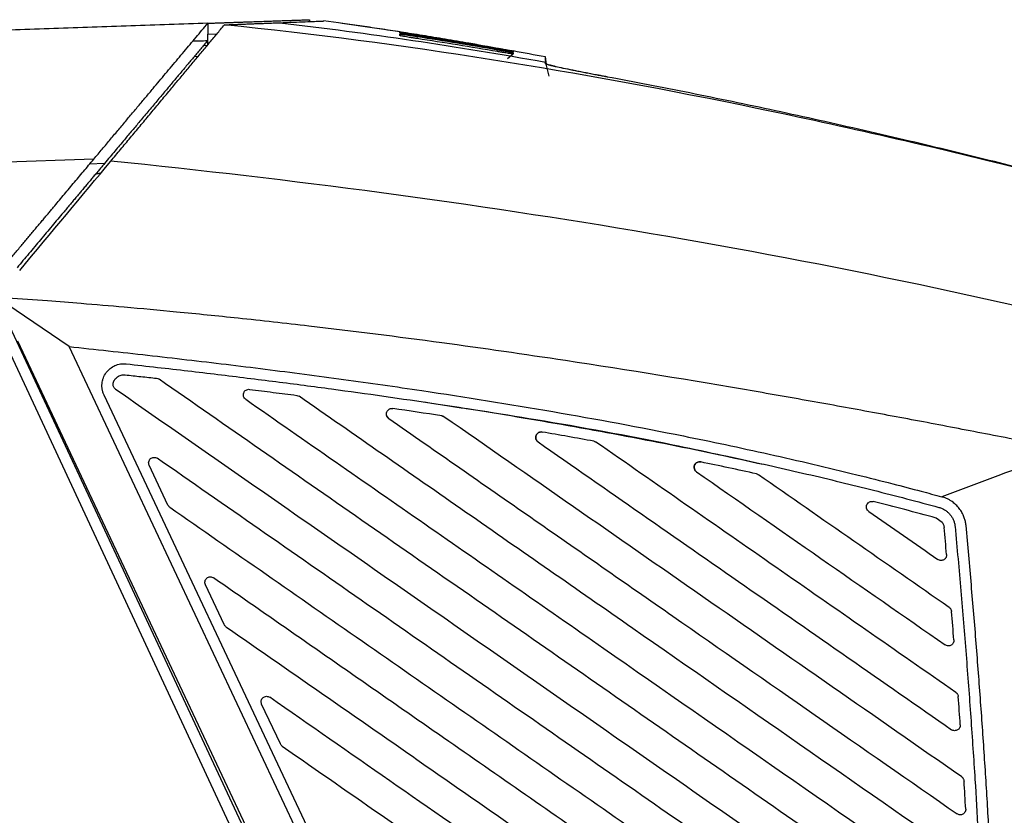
# Model space of a CAD drawing. Header units: millimetres. Extents: x -0.39 to 0.76, y -0.29 to 0.59.
# Tile 10 of 137: x -0.0778 to 0.0118, y 0.1964 to 0.2687. Entities that reach past the tile are written whole.
import ezdxf

# ---------------------------------------------------------------- set-up
doc = ezdxf.new("R2010")
doc.units = ezdxf.units.MM

msp = doc.modelspace()

# ---------------------------------------------------------------- linework, layer by layer
at = {"color": 7, "linetype": 'Continuous', "lineweight": 25}
for p, q in [((-0.060677, 0.268394), (-0.060677, 0.267393)), ((-0.051425, 0.268717), (-0.051425, 0.268546)), ((-0.048783, 0.268435), (-0.050166, 0.268615)), ((-0.048456, 0.268378), (-0.048784, 0.268426)), ((-0.060677, 0.267393), (-0.060672, 0.267393)), ((-0.060672, 0.267393), (-0.059856, 0.267422)), ((-0.060672, 0.266393), (-0.060672, 0.267393)), ((-0.043173, 0.267602), (-0.043173, 0.267603)), ((-0.041628, 0.267195), (-0.041658, 0.267003)), ((-0.061062, 0.266379), (-0.060672, 0.266393)), ((-0.061574, 0.265361), (-0.061927, 0.265348)), ((-0.034344, 0.265822), (-0.034315, 0.265988)), ((-0.033401, 0.265192), (-0.03291, 0.265607)), ((-0.032892, 0.265864), (-0.032911, 0.265867)), ((-0.029851, 0.26467), (-0.029969, 0.265325)), ((-0.02997, 0.264789), (-0.029654, 0.263578)), ((-0.029967, 0.264869), (-0.029968, 0.264992)), ((-0.029968, 0.264958), (-0.029905, 0.264689)), ((-0.07105, 0.256032), (-0.130319, 0.253962)), ((-0.070082, 0.25563), (-0.071425, 0.255585)), ((-0.073302, 0.238983), (-0.078948, 0.242853)), ((-0.053166, 0.18372), (-0.079636, 0.240405)), ((-0.07873, 0.240828), (-0.05294, 0.185598)), ((-0.052504, 0.185429), (-0.07795, 0.239465)), ((-0.051047, 0.191724), (-0.073302, 0.238983)), ((-0.050143, 0.19215), (-0.07012, 0.234574)), ((-0.044216, 0.232446), (-0.044395, 0.232672)), ((-0.064306, 0.224575), (-0.066012, 0.228197)), ((0.005578, 0.223394), (0.006118, 0.223019)), ((-0.059189, 0.213707), (-0.060894, 0.217329)), ((-0.054071, 0.202839), (-0.055777, 0.206462))]:
    msp.add_line(p, q, dxfattribs=at)
at = {"color": 9, "linetype": 'Continuous', "lineweight": 25}
for p, q in [((-0.043204, 0.267608), (-0.048456, 0.268378)), ((-0.043051, 0.267234), (-0.043203, 0.267409)), ((-0.032911, 0.265719), (-0.033013, 0.265633))]:
    msp.add_line(p, q, dxfattribs=at)
at = {"color": 7, "linetype": 'Continuous', "lineweight": 25}
for points, knots in [([(-0.060677, 0.268394), (-0.061844, 0.268353), (-0.064179, 0.268272), (-0.067681, 0.26815), (-0.071183, 0.268028), (-0.074685, 0.267906), (-0.079593, 0.267735), (-0.08661, 0.26749), (-0.093441, 0.267251), (-0.098694, 0.267067), (-0.101682, 0.266962), (-0.104711, 0.266856), (-0.107779, 0.266748), (-0.110887, 0.26664), (-0.114034, 0.26653), (-0.117219, 0.266418), (-0.120442, 0.266306), (-0.123702, 0.266192), (-0.127, 0.266077), (-0.129208, 0.266), (-0.130319, 0.265961)], [0, 0, 0, 0, 0.050191, 0.100381, 0.15057, 0.200756, 0.250941, 0.361595, 0.5025, 0.544799, 0.587685, 0.63116, 0.675224, 0.719874, 0.765109, 0.810927, 0.857325, 0.904304, 0.951862, 1, 1, 1, 1]), ([(-0.07105, 0.256032), (-0.070921, 0.256185), (-0.070664, 0.256492), (-0.070281, 0.256949), (-0.069901, 0.257401), (-0.069525, 0.25785), (-0.069152, 0.258294), (-0.068784, 0.258733), (-0.068419, 0.259167), (-0.068059, 0.259596), (-0.067703, 0.260021), (-0.067351, 0.26044), (-0.067003, 0.260854), (-0.06666, 0.261263), (-0.066322, 0.261666), (-0.065988, 0.262064), (-0.065577, 0.262554), (-0.065087, 0.263137), (-0.06452, 0.263813), (-0.063956, 0.264486), (-0.063395, 0.265154), (-0.062838, 0.265818), (-0.062287, 0.266475), (-0.061742, 0.267125), (-0.061203, 0.267767), (-0.060853, 0.268184), (-0.060677, 0.268394)], [0, 0, 0, 0, 0.0354691, 0.0706385, 0.1055068, 0.1400727, 0.1743349, 0.2082926, 0.2419449, 0.2752911, 0.3083307, 0.3410633, 0.3734888, 0.405607, 0.4374182, 0.4689224, 0.5001201, 0.554409, 0.6090139, 0.6639286, 0.7191499, 0.7746777, 0.8305159, 0.8866728, 0.9431613, 1, 1, 1, 1]), ([(-0.069498, 0.255855), (-0.069349, 0.256034), (-0.069051, 0.256391), (-0.068606, 0.256925), (-0.068161, 0.257458), (-0.067719, 0.257989), (-0.067277, 0.258519), (-0.066838, 0.259046), (-0.0664, 0.259572), (-0.065963, 0.260096), (-0.065528, 0.260617), (-0.065094, 0.261138), (-0.064662, 0.261656), (-0.064124, 0.262301), (-0.063483, 0.263071), (-0.062741, 0.26396), (-0.062009, 0.264839), (-0.061284, 0.265708), (-0.060569, 0.266566), (-0.059862, 0.267414), (-0.059397, 0.267972), (-0.059165, 0.26825)], [0, 0, 0, 0, 0.042126, 0.084145, 0.126063, 0.16789, 0.209632, 0.251298, 0.292895, 0.334432, 0.375917, 0.417358, 0.458762, 0.500139, 0.572517, 0.644496, 0.716121, 0.787437, 0.858491, 0.929329, 1, 1, 1, 1]), ([(-0.060677, 0.268394), (-0.060561, 0.268398), (-0.06033, 0.268406), (-0.059991, 0.268418), (-0.059657, 0.268429), (-0.059441, 0.268437), (-0.059332, 0.268441)], [0, 0, 0, 0, 0.250004, 0.499998, 0.749994, 1, 1, 1, 1]), ([(-0.059332, 0.268441), (-0.059201, 0.268445), (-0.05894, 0.268455), (-0.05856, 0.268468), (-0.058189, 0.268481), (-0.057828, 0.268493), (-0.057477, 0.268506), (-0.057135, 0.268518), (-0.056804, 0.268529), (-0.056482, 0.26854), (-0.05617, 0.268551), (-0.055868, 0.268562), (-0.055576, 0.268572), (-0.055293, 0.268582), (-0.055021, 0.268591), (-0.054758, 0.268601), (-0.054505, 0.268609), (-0.054262, 0.268618), (-0.054029, 0.268626), (-0.053805, 0.268634), (-0.053592, 0.268641), (-0.053322, 0.268651), (-0.05301, 0.268662), (-0.052676, 0.268673), (-0.052381, 0.268684), (-0.052126, 0.268692), (-0.051909, 0.2687), (-0.051733, 0.268706), (-0.051595, 0.268711), (-0.051497, 0.268714), (-0.051436, 0.268717), (-0.051428, 0.268717), (-0.051425, 0.268717)], [0, 0, 0, 0, 0.025196, 0.050378, 0.075548, 0.100707, 0.125857, 0.150999, 0.176135, 0.201267, 0.226395, 0.251522, 0.276649, 0.301777, 0.326908, 0.352044, 0.377186, 0.402336, 0.427494, 0.452664, 0.477846, 0.503041, 0.552805, 0.602523, 0.652206, 0.701865, 0.751514, 0.801162, 0.850824, 0.900509, 0.950231, 1, 1, 1, 1]), ([(-0.059165, 0.26825), (-0.059023, 0.268256), (-0.058738, 0.268267), (-0.058323, 0.268283), (-0.057918, 0.268298), (-0.057523, 0.268313), (-0.057138, 0.268328), (-0.056763, 0.268342), (-0.056398, 0.268356), (-0.056043, 0.26837), (-0.055699, 0.268383), (-0.055365, 0.268395), (-0.05504, 0.268408), (-0.054726, 0.26842), (-0.054422, 0.268431), (-0.054227, 0.268439), (-0.05413, 0.268443)], [0, 0, 0, 0, 0.071745, 0.143442, 0.215089, 0.286688, 0.358239, 0.42974, 0.501193, 0.572597, 0.643953, 0.71526, 0.786518, 0.857727, 0.928888, 1, 1, 1, 1]), ([(0.036845, 0.248889), (0.028982, 0.251105), (0.013185, 0.255324), (-0.01867, 0.26266), (-0.042906, 0.266595), (-0.059165, 0.26825)], [0, 0, 0, 0, 0.25, 0.5, 1, 1, 1, 1]), ([(-0.05413, 0.268443), (-0.053304, 0.268474), (-0.051653, 0.268537), (-0.050389, 0.268585), (-0.050217, 0.268592), (-0.05015, 0.268595)], [0, 0, 0, 0, 0.381346, 0.761628, 1, 1, 1, 1]), ([(-0.05413, 0.268443), (-0.05413, 0.268443), (-0.05413, 0.268443), (-0.05413, 0.268443), (-0.046042, 0.267498), (-0.037986, 0.26629), (-0.029967, 0.264869)], [0, 0, 0, 0, 0.000002, 0.000002, 0.000002, 1.000002, 1.000002, 1.000002, 1.000002]), ([(-0.036219, 0.266452), (-0.036459, 0.266494), (-0.037364, 0.266653), (-0.039022, 0.266931), (-0.041116, 0.267273), (-0.043147, 0.267596), (-0.045086, 0.267895), (-0.046948, 0.268173), (-0.048034, 0.268328), (-0.048601, 0.268409)], [0, 0, 0, 0, 0.059651, 0.225138, 0.378473, 0.525631, 0.673626, 0.829622, 1, 1, 1, 1]), ([(-0.043204, 0.267596), (-0.043204, 0.267599), (-0.043204, 0.267607), (-0.043204, 0.267608), (-0.043204, 0.267608)], [0, 0, 0, 0, 0.501133, 1, 1, 1, 1]), ([(-0.043204, 0.267607), (-0.043203, 0.267607), (-0.043202, 0.267607), (-0.043195, 0.267606), (-0.043184, 0.267604), (-0.043171, 0.267602), (-0.043168, 0.267602), (-0.043167, 0.267601)], [0, 0, 0, 0, 0.130988, 0.297633, 0.500016, 0.793109, 1, 1, 1, 1]), ([(-0.041629, 0.26734), (-0.041669, 0.267346), (-0.041748, 0.267359), (-0.041868, 0.267378), (-0.041985, 0.267397), (-0.042102, 0.267416), (-0.042274, 0.267443), (-0.042492, 0.267478), (-0.042733, 0.267517), (-0.042935, 0.267549), (-0.04307, 0.267572), (-0.043151, 0.267585), (-0.043196, 0.267593), (-0.043201, 0.267595), (-0.043204, 0.267596)], [0, 0, 0, 0, 0.050045, 0.099853, 0.149685, 0.199801, 0.250455, 0.376295, 0.500245, 0.625517, 0.749905, 0.834221, 0.917015, 1, 1, 1, 1]), ([(-0.043204, 0.267595), (-0.043204, 0.267589), (-0.043204, 0.267578), (-0.043204, 0.267557), (-0.043204, 0.267547)], [0, 0, 0, 0, 0.497912, 1, 1, 1, 1]), ([(-0.043204, 0.267488), (-0.043204, 0.267503), (-0.043204, 0.267533), (-0.043203, 0.267553), (-0.043203, 0.267563)], [0, 0, 0, 0, 0.505989, 1, 1, 1, 1]), ([(-0.04163, 0.267223), (-0.04167, 0.26723), (-0.04175, 0.267242), (-0.041869, 0.267261), (-0.041987, 0.267279), (-0.042103, 0.267298), (-0.042274, 0.267325), (-0.042492, 0.26736), (-0.042733, 0.2674), (-0.042934, 0.267435), (-0.04307, 0.267459), (-0.043151, 0.267475), (-0.043196, 0.267484), (-0.043201, 0.267487), (-0.043204, 0.267488)], [0, 0, 0, 0, 0.050094, 0.099934, 0.149775, 0.199871, 0.250473, 0.376175, 0.500259, 0.62563, 0.749897, 0.83421, 0.917004, 1, 1, 1, 1]), ([(-0.043204, 0.267272), (-0.043204, 0.267298), (-0.043203, 0.267348), (-0.043203, 0.267389), (-0.043203, 0.267409)], [0, 0, 0, 0, 0.513293, 1, 1, 1, 1]), ([(-0.041632, 0.266999), (-0.041672, 0.267005), (-0.041752, 0.267017), (-0.04187, 0.267035), (-0.041988, 0.267054), (-0.042104, 0.267072), (-0.042275, 0.267099), (-0.042492, 0.267135), (-0.042733, 0.267175), (-0.042934, 0.267211), (-0.043069, 0.267237), (-0.043151, 0.267254), (-0.043196, 0.267266), (-0.043201, 0.26727), (-0.043204, 0.267272)], [0, 0, 0, 0, 0.050026, 0.099838, 0.149686, 0.199818, 0.250479, 0.376249, 0.500254, 0.625627, 0.749894, 0.834244, 0.917035, 1, 1, 1, 1]), ([(-0.043203, 0.267563), (-0.043202, 0.267563), (-0.0432, 0.267564), (-0.043185, 0.267562), (-0.043159, 0.26756), (-0.043124, 0.267555), (-0.043056, 0.267546), (-0.042935, 0.267529), (-0.042733, 0.267499), (-0.042492, 0.267463), (-0.04225, 0.267426), (-0.042026, 0.267391), (-0.041828, 0.26736), (-0.041695, 0.267339), (-0.041628, 0.267329)], [0, 0, 0, 0, 0.050105, 0.099814, 0.149496, 0.199514, 0.250229, 0.374584, 0.499897, 0.623974, 0.749688, 0.833573, 0.916595, 1, 1, 1, 1]), ([(-0.043203, 0.267409), (-0.043202, 0.26741), (-0.0432, 0.267411), (-0.043184, 0.267411), (-0.043159, 0.267409), (-0.043124, 0.267406), (-0.043056, 0.267399), (-0.042936, 0.267385), (-0.042734, 0.267358), (-0.042493, 0.267324), (-0.042251, 0.267289), (-0.042027, 0.267256), (-0.041829, 0.267226), (-0.041695, 0.267205), (-0.041628, 0.267195)], [0, 0, 0, 0, 0.050233, 0.100009, 0.149689, 0.199637, 0.250206, 0.37464, 0.499905, 0.624009, 0.749713, 0.833579, 0.916583, 1, 1, 1, 1]), ([(-0.043167, 0.267601), (-0.043166, 0.267601), (-0.043164, 0.267601), (-0.043149, 0.267599), (-0.043126, 0.267595), (-0.043092, 0.267589), (-0.043028, 0.267579), (-0.042913, 0.267561), (-0.042718, 0.26753), (-0.042482, 0.267493), (-0.042243, 0.267455), (-0.04202, 0.267419), (-0.041822, 0.267388), (-0.041688, 0.267366), (-0.041621, 0.267355)], [0, 0, 0, 0, 0.050278, 0.100103, 0.149797, 0.199686, 0.250092, 0.37478, 0.499902, 0.624663, 0.749808, 0.833461, 0.916388, 1, 1, 1, 1]), ([(-0.041621, 0.267355), (-0.041341, 0.26731), (-0.040732, 0.267213), (-0.039863, 0.267071), (-0.038925, 0.266915), (-0.037958, 0.266753), (-0.037001, 0.266589), (-0.03608, 0.26643), (-0.035224, 0.26628), (-0.034617, 0.266172), (-0.034323, 0.26612)], [0, 0, 0, 0, 0.1150045, 0.2500439, 0.3568271, 0.5000427, 0.6478412, 0.7500189, 0.8789503, 1, 1, 1, 1]), ([(-0.06072, 0.266787), (-0.060819, 0.26667), (-0.061016, 0.266435), (-0.061316, 0.266077), (-0.06162, 0.265715), (-0.061927, 0.265348), (-0.062239, 0.264977), (-0.062554, 0.264601), (-0.062873, 0.264221), (-0.063196, 0.263836), (-0.063523, 0.263447), (-0.063853, 0.263053), (-0.064188, 0.262655), (-0.064526, 0.262251), (-0.064868, 0.261844), (-0.065367, 0.261249), (-0.066028, 0.260462), (-0.06681, 0.259529), (-0.067558, 0.258638), (-0.068173, 0.257905), (-0.068696, 0.257281), (-0.069132, 0.256762), (-0.069594, 0.256211), (-0.069913, 0.255831), (-0.070082, 0.25563)], [0, 0, 0, 0, 0.034535, 0.06915, 0.103856, 0.138669, 0.173602, 0.208669, 0.243882, 0.279255, 0.314801, 0.350533, 0.386464, 0.422605, 0.458968, 0.495567, 0.581109, 0.66721, 0.74021, 0.813531, 0.857631, 0.90184, 0.947854, 1, 1, 1, 1]), ([(-0.034323, 0.26612), (-0.034275, 0.266112), (-0.03418, 0.266095), (-0.034086, 0.266078), (-0.03404, 0.26607)], [0, 0, 0, 0, 0.50247, 1, 1, 1, 1]), ([(-0.032911, 0.265861), (-0.032912, 0.265861), (-0.032914, 0.265861), (-0.032926, 0.265863), (-0.032947, 0.265866), (-0.032975, 0.265871), (-0.03303, 0.26588), (-0.033131, 0.265898), (-0.033304, 0.265928), (-0.033517, 0.265966), (-0.033737, 0.266005), (-0.033943, 0.266041), (-0.034128, 0.266074), (-0.034253, 0.266096), (-0.034316, 0.266107)], [0, 0, 0, 0, 0.050586, 0.100627, 0.150393, 0.200158, 0.250197, 0.375584, 0.499941, 0.624916, 0.7497, 0.833837, 0.916745, 1, 1, 1, 1]), ([(-0.034315, 0.266098), (-0.034277, 0.266091), (-0.034202, 0.266078), (-0.03409, 0.266058), (-0.033979, 0.266038), (-0.033871, 0.266019), (-0.033713, 0.26599), (-0.033515, 0.265954), (-0.033303, 0.265915), (-0.03313, 0.265882), (-0.033018, 0.265861), (-0.032953, 0.265848), (-0.032918, 0.26584), (-0.032913, 0.265838), (-0.032911, 0.265838)], [0, 0, 0, 0, 0.050194, 0.099985, 0.149722, 0.199752, 0.250418, 0.375036, 0.500196, 0.624449, 0.749913, 0.832958, 0.915905, 1, 1, 1, 1]), ([(-0.03291, 0.265607), (-0.032911, 0.265606), (-0.032912, 0.265605), (-0.032925, 0.265605), (-0.032945, 0.265606), (-0.032974, 0.265609), (-0.03303, 0.265615), (-0.033132, 0.265628), (-0.033306, 0.265654), (-0.03352, 0.265687), (-0.033741, 0.265722), (-0.033947, 0.265756), (-0.034132, 0.265787), (-0.034257, 0.265808), (-0.03432, 0.265818)], [0, 0, 0, 0, 0.050846, 0.10102, 0.150799, 0.200467, 0.250311, 0.375587, 0.500045, 0.62522, 0.749781, 0.833667, 0.916565, 1, 1, 1, 1]), ([(-0.032911, 0.265781), (-0.032912, 0.265781), (-0.032913, 0.26578), (-0.032926, 0.265781), (-0.032946, 0.265783), (-0.032975, 0.265787), (-0.03303, 0.265795), (-0.033131, 0.265811), (-0.033305, 0.265839), (-0.033518, 0.265874), (-0.033738, 0.265912), (-0.033945, 0.265947), (-0.03413, 0.265979), (-0.034255, 0.266001), (-0.034318, 0.266012)], [0, 0, 0, 0, 0.050702, 0.100794, 0.150547, 0.200239, 0.250151, 0.375437, 0.499857, 0.624868, 0.749583, 0.833568, 0.916524, 1, 1, 1, 1]), ([(-0.034315, 0.265988), (-0.034277, 0.265981), (-0.034202, 0.265968), (-0.034089, 0.265948), (-0.033979, 0.265928), (-0.03387, 0.265909), (-0.033712, 0.26588), (-0.033514, 0.265844), (-0.033301, 0.265803), (-0.033129, 0.26577), (-0.033018, 0.265747), (-0.032952, 0.265732), (-0.032917, 0.265723), (-0.032913, 0.26572), (-0.032911, 0.265719)], [0, 0, 0, 0, 0.050219, 0.10003, 0.149789, 0.199854, 0.250572, 0.375235, 0.500238, 0.624419, 0.7499, 0.83292, 0.915876, 1, 1, 1, 1]), ([(-0.032911, 0.265838), (-0.032911, 0.26583), (-0.032912, 0.265815), (-0.032911, 0.265792), (-0.032911, 0.265781)], [0, 0, 0, 0, 0.512701, 1, 1, 1, 1]), ([(-0.032911, 0.26587), (-0.032911, 0.26587), (-0.032911, 0.265869), (-0.032911, 0.265864), (-0.032911, 0.265861)], [0, 0, 0, 0, 0.4943002, 1, 1, 1, 1]), ([(-0.032911, 0.265719), (-0.03291, 0.265702), (-0.03291, 0.265669), (-0.03291, 0.265627), (-0.03291, 0.265607)], [0, 0, 0, 0, 0.4999968, 1, 1, 1, 1]), ([(-0.029967, 0.26471), (-0.029967, 0.264739), (-0.029967, 0.264795), (-0.029967, 0.264846), (-0.029967, 0.264871)], [0, 0, 0, 0, 0.503545, 1, 1, 1, 1]), ([(-0.029967, 0.264742), (-0.029966, 0.26474), (-0.029964, 0.264735), (-0.029951, 0.264725), (-0.029929, 0.264714), (-0.029899, 0.264702), (-0.029841, 0.264681), (-0.029734, 0.264648), (-0.02955, 0.264598), (-0.029317, 0.264541), (-0.028942, 0.264453), (-0.028356, 0.264325), (-0.02764, 0.264177), (-0.027005, 0.264049), (-0.026504, 0.26395), (-0.025982, 0.263849), (-0.025501, 0.263757), (-0.025073, 0.263675), (-0.0247, 0.263605), (-0.024449, 0.263558), (-0.024324, 0.263535)], [0, 0, 0, 0, 0.02504, 0.050038, 0.07503, 0.100054, 0.125149, 0.18695, 0.248936, 0.31072, 0.372698, 0.497473, 0.623805, 0.686498, 0.749237, 0.811749, 0.874289, 0.91621, 0.958063, 1, 1, 1, 1]), ([(-0.024343, 0.263504), (-0.024418, 0.263518), (-0.024568, 0.263546), (-0.024792, 0.263588), (-0.025015, 0.26363), (-0.025236, 0.263672), (-0.025565, 0.263735), (-0.025996, 0.263817), (-0.026517, 0.263918), (-0.027016, 0.264017), (-0.027649, 0.264144), (-0.028362, 0.264292), (-0.028946, 0.26442), (-0.029319, 0.264507), (-0.029551, 0.264565), (-0.029735, 0.264615), (-0.029853, 0.264652), (-0.029922, 0.264678), (-0.02996, 0.264697), (-0.029965, 0.264706), (-0.029967, 0.26471)], [0, 0, 0, 0, 0.02518, 0.05031, 0.075421, 0.100546, 0.125718, 0.188251, 0.250767, 0.313497, 0.376193, 0.502519, 0.6273, 0.689278, 0.751072, 0.813058, 0.874867, 0.916644, 0.958297, 1, 1, 1, 1]), ([(0.036845, 0.248889), (0.035915, 0.24915), (0.033967, 0.249698), (0.030909, 0.250545), (0.027322, 0.251527), (0.023336, 0.2526), (0.018956, 0.253754), (0.01482, 0.254819), (0.010809, 0.255827), (0.007021, 0.256758), (0.003069, 0.257704), (-0.000946, 0.258638), (-0.005017, 0.259557), (-0.009018, 0.260432), (-0.012949, 0.261264), (-0.01681, 0.262052), (-0.020599, 0.2628), (-0.023103, 0.263271), (-0.024343, 0.263504)], [0, 0, 0, 0, 0.046034, 0.09642, 0.151154, 0.223229, 0.293113, 0.366994, 0.426739, 0.490241, 0.552892, 0.62043, 0.68675, 0.75185, 0.81573, 0.878385, 0.93981, 1, 1, 1, 1]), ([(-0.078796, 0.2468), (-0.078683, 0.246935), (-0.078459, 0.247202), (-0.078127, 0.247598), (-0.077802, 0.247985), (-0.077484, 0.248363), (-0.077174, 0.248732), (-0.076872, 0.249093), (-0.076577, 0.249445), (-0.076289, 0.249787), (-0.076009, 0.250121), (-0.075736, 0.250446), (-0.07547, 0.250762), (-0.075213, 0.251069), (-0.074962, 0.251368), (-0.074651, 0.251739), (-0.074273, 0.252189), (-0.073826, 0.252722), (-0.073373, 0.253263), (-0.072913, 0.253811), (-0.072449, 0.254364), (-0.071982, 0.254921), (-0.071512, 0.255481), (-0.071206, 0.255846), (-0.07105, 0.256032)], [0, 0, 0, 0, 0.040776, 0.080793, 0.12005, 0.158548, 0.196285, 0.233262, 0.26948, 0.304937, 0.339636, 0.373576, 0.406755, 0.439171, 0.470824, 0.501713, 0.557969, 0.61594, 0.675625, 0.737023, 0.800143, 0.864996, 0.931604, 1, 1, 1, 1]), ([(-0.070082, 0.25563), (-0.070162, 0.255535), (-0.070321, 0.255345), (-0.070564, 0.255055), (-0.070812, 0.254759), (-0.071065, 0.254458), (-0.071322, 0.254152), (-0.071583, 0.253841), (-0.071848, 0.253525), (-0.072118, 0.253203), (-0.072392, 0.252876), (-0.072671, 0.252544), (-0.072954, 0.252207), (-0.073241, 0.251865), (-0.073533, 0.251517), (-0.074063, 0.250886), (-0.074846, 0.249952), (-0.075716, 0.248915), (-0.076422, 0.248074), (-0.076954, 0.24744), (-0.07749, 0.246802), (-0.077849, 0.246373), (-0.07803, 0.246158)], [0, 0, 0, 0, 0.03476, 0.0695832, 0.1044863, 0.1394857, 0.1745978, 0.2098389, 0.2452249, 0.2807717, 0.3164949, 0.35241, 0.3885321, 0.424876, 0.4614564, 0.4982876, 0.6227485, 0.7489598, 0.8114608, 0.8740959, 0.936923, 1, 1, 1, 1]), ([(0.017518, 0.229585), (0.016575, 0.229772), (0.014689, 0.230148), (0.011858, 0.230704), (0.009025, 0.231254), (0.006191, 0.231797), (0.003355, 0.232334), (0.000517, 0.232863), (-0.002323, 0.233385), (-0.006151, 0.234077), (-0.014742, 0.235592), (-0.026143, 0.23745), (-0.039656, 0.239392), (-0.04959, 0.240647), (-0.057643, 0.241543), (-0.063245, 0.242109), (-0.068002, 0.242547), (-0.071912, 0.242878), (-0.074237, 0.243056), (-0.075257, 0.243135)], [0, 0, 0, 0, 0.0307929, 0.0615858, 0.0923788, 0.123172, 0.1539656, 0.1847596, 0.2155542, 0.2463498, 0.3091936, 0.4946311, 0.6156828, 0.74556, 0.8146323, 0.874609, 0.9254945, 0.9672913, 1, 1, 1, 1]), ([(-0.073302, 0.238983), (-0.072111, 0.238856), (-0.069728, 0.238602), (-0.066156, 0.238206), (-0.062585, 0.237797), (-0.059015, 0.237374), (-0.055448, 0.236934), (-0.051884, 0.236477), (-0.048321, 0.236001), (-0.044762, 0.235505), (-0.038409, 0.234581), (-0.029277, 0.233122), (-0.020082, 0.231413), (-0.012199, 0.229786), (-0.006939, 0.228614), (-0.001868, 0.227394), (0.001411, 0.226567), (0.00399, 0.225893), (0.005475, 0.225491), (0.006102, 0.225322)], [0, 0, 0, 0, 0.044562, 0.089125, 0.133686, 0.178247, 0.222806, 0.267363, 0.31192, 0.356475, 0.40103, 0.550702, 0.700418, 0.748801, 0.850073, 0.900864, 0.942781, 0.975826, 1, 1, 1, 1]), ([(-0.07012, 0.234574), (-0.070139, 0.234615), (-0.070175, 0.234697), (-0.07022, 0.234824), (-0.070256, 0.234953), (-0.070292, 0.235128), (-0.070316, 0.235351), (-0.070308, 0.235619), (-0.070264, 0.235886), (-0.070158, 0.236229), (-0.069944, 0.236623), (-0.069579, 0.237005), (-0.069206, 0.237232), (-0.068881, 0.237351), (-0.068625, 0.237408), (-0.068359, 0.237433), (-0.06818, 0.23742), (-0.068091, 0.237414)], [0, 0, 0, 0, 0.031823, 0.063499, 0.095172, 0.126986, 0.189902, 0.252936, 0.316549, 0.380381, 0.50675, 0.62931, 0.750703, 0.81198, 0.873469, 0.936505, 1, 1, 1, 1]), ([(-0.068091, 0.237414), (-0.067147, 0.237308), (-0.065276, 0.2371), (-0.062499, 0.236779), (-0.059776, 0.236456), (-0.057108, 0.236131), (-0.054495, 0.235803), (-0.051936, 0.235473), (-0.04707, 0.234826), (-0.040039, 0.233824), (-0.030712, 0.232332), (-0.021552, 0.230683), (-0.014373, 0.229227), (-0.009297, 0.228111), (-0.006199, 0.227402), (-0.003137, 0.226673), (-0.000112, 0.225923), (0.002878, 0.225155), (0.004855, 0.224622), (0.005839, 0.224357)], [0, 0, 0, 0, 0.037928, 0.075134, 0.111619, 0.147383, 0.182427, 0.216751, 0.250356, 0.378404, 0.500232, 0.627429, 0.749918, 0.792616, 0.834903, 0.876781, 0.918254, 0.959326, 1, 1, 1, 1]), ([(-0.069084, 0.235125), (-0.069166, 0.235182), (-0.069229, 0.235262), (-0.0693, 0.235445), (-0.069308, 0.235548), (-0.069287, 0.235645)], [0, 0, 0, 0, 0.5, 0.5, 1, 1, 1, 1]), ([(-0.069287, 0.235645), (-0.06928, 0.235674), (-0.069265, 0.235733), (-0.069233, 0.235818), (-0.069193, 0.2359), (-0.06913, 0.236006), (-0.069033, 0.236127), (-0.068893, 0.236246), (-0.068735, 0.236338), (-0.068563, 0.236399), (-0.068383, 0.236431), (-0.068262, 0.236423), (-0.068201, 0.23642)], [0, 0, 0, 0, 0.062412, 0.124474, 0.186718, 0.249667, 0.376675, 0.503388, 0.626811, 0.750641, 0.875104, 1, 1, 1, 1]), ([(-0.068201, 0.23642), (-0.06772, 0.236366), (-0.066764, 0.23626), (-0.065809, 0.236152), (-0.065334, 0.236098)], [0, 0, 0, 0, 0.503316, 1, 1, 1, 1]), ([(0.008699, 0.184681), (0.002548, 0.188959), (-0.003603, 0.193237), (-0.015903, 0.201792), (-0.022054, 0.20607), (-0.034354, 0.214625), (-0.040505, 0.218902), (-0.052805, 0.227457), (-0.058955, 0.231734), (-0.065105, 0.236012)], [0, 0, 0, 0, 0.25, 0.25, 0.5, 0.5, 0.75, 0.75, 1, 1, 1, 1]), ([(-0.069084, 0.235125), (-0.062642, 0.230644), (-0.0562, 0.226164), (-0.043315, 0.217202), (-0.036872, 0.212722), (-0.023987, 0.20376), (-0.017545, 0.199279), (-0.00466, 0.190318), (0.001783, 0.185837), (0.008226, 0.181356)], [0, 0, 0, 0, 0.25, 0.25, 0.5, 0.5, 0.75, 0.75, 1, 1, 1, 1]), ([(-0.057228, 0.234188), (-0.05732, 0.234251), (-0.057388, 0.234344), (-0.057454, 0.234557), (-0.05745, 0.234673), (-0.05737, 0.234881), (-0.057296, 0.234969), (-0.057105, 0.235084), (-0.056992, 0.235108), (-0.056881, 0.235094)], [0, 0, 0, 0, 0.25, 0.25, 0.5, 0.5, 0.75, 0.75, 1, 1, 1, 1]), ([(-0.056881, 0.235094), (-0.056162, 0.235004), (-0.054732, 0.234826), (-0.053302, 0.234641), (-0.052592, 0.234549)], [0, 0, 0, 0, 0.502864, 1, 1, 1, 1]), ([(-0.057228, 0.234188), (-0.051801, 0.230413), (-0.046374, 0.226638), (-0.035519, 0.219089), (-0.030091, 0.215314), (-0.013809, 0.20399), (-0.002954, 0.19644), (0.007902, 0.18889)], [0, 0, 0, 0, 0.25, 0.25, 0.5, 0.5, 1, 1, 1, 1]), ([(0.008345, 0.192236), (-0.001775, 0.199274), (-0.011894, 0.206312), (-0.027073, 0.216869), (-0.032133, 0.220388), (-0.042252, 0.227426), (-0.047311, 0.230945), (-0.052371, 0.234463)], [0, 0, 0, 0, 0.5, 0.5, 0.75, 0.75, 1, 1, 1, 1]), ([(-0.010147, 0.22825), (-0.012891, 0.228857), (-0.019756, 0.230377), (-0.030042, 0.232243), (-0.037595, 0.2334), (-0.040974, 0.233917)], [0, 0, 0, 0, 0.26886, 0.672865, 1, 1, 1, 1]), ([(-0.044216, 0.232446), (-0.044231, 0.232456), (-0.044261, 0.232477), (-0.044301, 0.232517), (-0.044342, 0.232567), (-0.04438, 0.232632), (-0.04442, 0.232737), (-0.044438, 0.232877), (-0.044406, 0.233044), (-0.044316, 0.233188), (-0.044207, 0.233278), (-0.044106, 0.233327), (-0.044026, 0.233351), (-0.043942, 0.233361), (-0.043886, 0.233354), (-0.043859, 0.233351)], [0, 0, 0, 0, 0.041348, 0.083006, 0.12566, 0.187426, 0.250855, 0.375979, 0.500041, 0.624101, 0.749219, 0.812243, 0.874411, 0.937747, 1, 1, 1, 1]), ([(-0.044216, 0.232446), (-0.039907, 0.229449), (-0.035598, 0.226452), (-0.02698, 0.220459), (-0.022672, 0.217462), (-0.009745, 0.208472), (-0.001128, 0.202478), (0.007491, 0.196484)], [0, 0, 0, 0, 0.25, 0.25, 0.5, 0.5, 1, 1, 1, 1]), ([(-0.039401, 0.232689), (-0.039382, 0.232686), (-0.039345, 0.232679), (-0.039291, 0.23266), (-0.039239, 0.232637), (-0.039207, 0.232616), (-0.039191, 0.232605)], [0, 0, 0, 0, 0.251725, 0.500091, 0.748411, 1, 1, 1, 1]), ([(0.007905, 0.19985), (0.000056, 0.20531), (-0.007794, 0.210769), (-0.023492, 0.221687), (-0.031342, 0.227146), (-0.039191, 0.232605)], [0, 0, 0, 0, 0.5, 0.5, 1, 1, 1, 1]), ([(-0.030263, 0.231211), (-0.030375, 0.23123), (-0.030491, 0.231211), (-0.03069, 0.2311), (-0.030767, 0.231013), (-0.030854, 0.230802), (-0.030859, 0.230685), (-0.030795, 0.230467), (-0.030726, 0.230373), (-0.030633, 0.230308)], [0, 0, 0, 0, 0.25, 0.25, 0.5, 0.5, 0.75, 0.75, 1, 1, 1, 1]), ([(-0.030633, 0.230308), (-0.030648, 0.230319), (-0.030679, 0.230342), (-0.030719, 0.230382), (-0.03076, 0.230433), (-0.030799, 0.230498), (-0.03084, 0.230602), (-0.030856, 0.230744), (-0.03082, 0.230912), (-0.030729, 0.231057), (-0.030617, 0.231146), (-0.030514, 0.231192), (-0.030432, 0.231213), (-0.030347, 0.231222), (-0.030291, 0.231215), (-0.030263, 0.231211)], [0, 0, 0, 0, 0.04209, 0.084026, 0.126358, 0.188404, 0.250716, 0.375162, 0.500068, 0.624699, 0.749342, 0.811727, 0.874594, 0.937687, 1, 1, 1, 1]), ([(-0.030633, 0.230308), (-0.024362, 0.225946), (-0.018091, 0.221585), (-0.005549, 0.212862), (0.000722, 0.2085), (0.006994, 0.204138)], [0, 0, 0, 0, 0.5, 0.5, 1, 1, 1, 1]), ([(-0.025563, 0.23038), (-0.025539, 0.230375), (-0.025493, 0.230365), (-0.025427, 0.230337), (-0.025387, 0.230312), (-0.025367, 0.230299)], [0, 0, 0, 0, 0.334613, 0.665645, 1, 1, 1, 1]), ([(0.00738, 0.207524), (0.001922, 0.21132), (-0.003535, 0.215116), (-0.014451, 0.222707), (-0.019909, 0.226503), (-0.025367, 0.230299)], [0, 0, 0, 0, 0.5, 0.5, 1, 1, 1, 1]), ([(-0.066012, 0.228197), (-0.066059, 0.228297), (-0.066072, 0.228409), (-0.066025, 0.228624), (-0.065966, 0.228721), (-0.065799, 0.228863), (-0.065693, 0.228905), (-0.065475, 0.228915), (-0.065365, 0.228884), (-0.065274, 0.228821)], [0, 0, 0, 0, 0.25, 0.25, 0.5, 0.5, 0.75, 0.75, 1, 1, 1, 1]), ([(0.008964, 0.177188), (0.002777, 0.181491), (-0.003409, 0.185794), (-0.015783, 0.1944), (-0.021969, 0.198702), (-0.034342, 0.207308), (-0.040529, 0.21161), (-0.052902, 0.220216), (-0.059088, 0.224518), (-0.065274, 0.228821)], [0, 0, 0, 0, 0.25, 0.25, 0.5, 0.5, 0.75, 0.75, 1, 1, 1, 1]), ([(-0.015833, 0.228492), (-0.015946, 0.228515), (-0.016064, 0.228499), (-0.016268, 0.228393), (-0.016349, 0.228305), (-0.016439, 0.228094), (-0.016447, 0.227975), (-0.016384, 0.227755), (-0.016315, 0.227658), (-0.01622, 0.227592)], [0, 0, 0, 0, 0.25, 0.25, 0.5, 0.5, 0.75, 0.75, 1, 1, 1, 1]), ([(-0.01622, 0.227592), (-0.016235, 0.227603), (-0.016266, 0.227626), (-0.016307, 0.227667), (-0.016349, 0.227719), (-0.016387, 0.227785), (-0.016428, 0.227891), (-0.016443, 0.228035), (-0.016403, 0.228204), (-0.016308, 0.228349), (-0.016193, 0.228437), (-0.016088, 0.22848), (-0.016004, 0.2285), (-0.015918, 0.228506), (-0.015861, 0.228498), (-0.015833, 0.228494)], [0, 0, 0, 0, 0.0420843, 0.0840157, 0.1263592, 0.1884012, 0.2506974, 0.3750855, 0.4999612, 0.6246422, 0.749186, 0.8113342, 0.8743988, 0.9374324, 1, 1, 1, 1]), ([(-0.010771, 0.227413), (-0.010738, 0.227403), (-0.010675, 0.227383), (-0.01062, 0.227349), (-0.010593, 0.227333)], [0, 0, 0, 0, 0.52221, 1, 1, 1, 1]), ([(-0.000545, 0.223998), (-0.000641, 0.224065), (-0.000711, 0.224164), (-0.000772, 0.224389), (-0.000762, 0.22451), (-0.000666, 0.224722), (-0.00058, 0.224809), (-0.000371, 0.22491), (-0.00025, 0.224922), (-0.000136, 0.224893)], [0, 0, 0, 0, 0.25, 0.25, 0.5, 0.5, 0.75, 0.75, 1, 1, 1, 1]), ([(0.0083, 0.222706), (0.008293, 0.222767), (0.00828, 0.222889), (0.008246, 0.223069), (0.008202, 0.223245), (0.008148, 0.223418), (0.00805, 0.223671), (0.007884, 0.223995), (0.007617, 0.224363), (0.0073, 0.22469), (0.006978, 0.224934), (0.006672, 0.225108), (0.006394, 0.225233), (0.0062, 0.225292), (0.006102, 0.225322)], [0, 0, 0, 0, 0.0507604, 0.1010401, 0.1510245, 0.2009023, 0.2508636, 0.3746224, 0.5000338, 0.6252964, 0.7492033, 0.8323235, 0.915631, 1, 1, 1, 1]), ([(-0.064139, 0.224377), (-0.058299, 0.220315), (-0.052458, 0.216253), (-0.040777, 0.208128), (-0.034936, 0.204066), (-0.023254, 0.195942), (-0.017413, 0.191879), (-0.005731, 0.183755), (0.00011, 0.179692), (0.005951, 0.17563)], [0, 0, 0, 0, 0.25, 0.25, 0.5, 0.5, 0.75, 0.75, 1, 1, 1, 1]), ([(0.005839, 0.224357), (0.005889, 0.224342), (0.005987, 0.224312), (0.006129, 0.224255), (0.006264, 0.224189), (0.006393, 0.224113), (0.006516, 0.224028), (0.006632, 0.223933), (0.006742, 0.223828), (0.006878, 0.223677), (0.007027, 0.223472), (0.007165, 0.223203), (0.007262, 0.222916), (0.00729, 0.222715), (0.007304, 0.222613)], [0, 0, 0, 0, 0.064143, 0.127101, 0.189216, 0.250847, 0.312358, 0.374118, 0.436491, 0.499829, 0.625805, 0.749214, 0.87298, 1, 1, 1, 1]), ([(0.006118, 0.223019), (0.006136, 0.222993), (0.006171, 0.222944), (0.006215, 0.222865), (0.006257, 0.22277), (0.006291, 0.222655), (0.006303, 0.222566), (0.006309, 0.22252)], [0, 0, 0, 0, 0.171308, 0.338069, 0.501774, 0.742526, 1, 1, 1, 1]), ([(0.007304, 0.222613), (0.007395, 0.221636), (0.007574, 0.219687), (0.00783, 0.216771), (0.008074, 0.213871), (0.008306, 0.210988), (0.008526, 0.208122), (0.008734, 0.205272), (0.00893, 0.202438), (0.009155, 0.198994), (0.009398, 0.194947), (0.009646, 0.190302), (0.00986, 0.185693), (0.010043, 0.18112), (0.010138, 0.178083), (0.010186, 0.176571)], [0, 0, 0, 0, 0.0638198, 0.1272607, 0.1903236, 0.2530095, 0.3153195, 0.3772544, 0.4388154, 0.5000034, 0.601635, 0.7024456, 0.8024399, 0.901623, 1, 1, 1, 1]), ([(0.011269, 0.173468), (0.011248, 0.174296), (0.011206, 0.175954), (0.01113, 0.178448), (0.011045, 0.180954), (0.010949, 0.183472), (0.010844, 0.186002), (0.010728, 0.188545), (0.010602, 0.191099), (0.010466, 0.193666), (0.01032, 0.196246), (0.010164, 0.198837), (0.009997, 0.201441), (0.009821, 0.204057), (0.009634, 0.206685), (0.009437, 0.209325), (0.00923, 0.211978), (0.009013, 0.214643), (0.008786, 0.21732), (0.008549, 0.220009), (0.008383, 0.221806), (0.0083, 0.222706)], [0, 0, 0, 0, 0.050315, 0.100882, 0.151704, 0.20278, 0.254111, 0.305699, 0.357543, 0.409646, 0.462006, 0.514627, 0.567507, 0.620648, 0.67405, 0.727715, 0.781643, 0.835835, 0.890291, 0.945013, 1, 1, 1, 1]), ([(0.006533, 0.220076), (0.006542, 0.219981), (0.006523, 0.219885), (0.006436, 0.219718), (0.006368, 0.219646), (0.006205, 0.219552), (0.00611, 0.219528), (0.00592, 0.219535), (0.005828, 0.219566), (0.00575, 0.219621)], [0, 0, 0, 0, 0.25, 0.25, 0.5, 0.5, 0.75, 0.75, 1, 1, 1, 1]), ([(-0.060894, 0.217329), (-0.060941, 0.217429), (-0.060954, 0.217541), (-0.060907, 0.217756), (-0.060849, 0.217853), (-0.060682, 0.217995), (-0.060575, 0.218037), (-0.060357, 0.218047), (-0.060247, 0.218016), (-0.060157, 0.217953)], [0, 0, 0, 0, 0.25, 0.25, 0.5, 0.5, 0.75, 0.75, 1, 1, 1, 1]), ([(-0.00063, 0.176552), (-0.005591, 0.180003), (-0.010551, 0.183453), (-0.020473, 0.190353), (-0.025433, 0.193803), (-0.035354, 0.200703), (-0.040315, 0.204153), (-0.050236, 0.211053), (-0.055196, 0.214503), (-0.060157, 0.217953)], [0, 0, 0, 0, 0.25, 0.25, 0.5, 0.5, 0.75, 0.75, 1, 1, 1, 1]), ([(0.006772, 0.215255), (0.006791, 0.215241), (0.00683, 0.215211), (0.006879, 0.215157), (0.006927, 0.215086), (0.006969, 0.214996), (0.006979, 0.214923), (0.006985, 0.214887)], [0, 0, 0, 0, 0.166127, 0.331586, 0.500009, 0.749717, 1, 1, 1, 1]), ([(-0.059022, 0.213509), (-0.054501, 0.210365), (-0.049981, 0.207222), (-0.04094, 0.200934), (-0.03642, 0.19779), (-0.022859, 0.188358), (-0.013818, 0.18207), (-0.004776, 0.175782)], [0, 0, 0, 0, 0.25, 0.25, 0.5, 0.5, 1, 1, 1, 1]), ([(0.007197, 0.212301), (0.007198, 0.212278), (0.0072, 0.212231), (0.00719, 0.212161), (0.00717, 0.212093), (0.007131, 0.212006), (0.007063, 0.211909), (0.006952, 0.211822), (0.00682, 0.211769), (0.006677, 0.211756), (0.006533, 0.211777), (0.006453, 0.211826), (0.006413, 0.211851)], [0, 0, 0, 0, 0.06264, 0.124567, 0.18709, 0.25148, 0.376427, 0.499204, 0.622918, 0.749892, 0.87766, 1, 1, 1, 1]), ([(-0.055777, 0.206462), (-0.055824, 0.206561), (-0.055836, 0.206674), (-0.05579, 0.206888), (-0.055731, 0.206986), (-0.055564, 0.207127), (-0.055457, 0.207169), (-0.055239, 0.207179), (-0.055129, 0.207148), (-0.055039, 0.207085)], [0, 0, 0, 0, 0.25, 0.25, 0.5, 0.5, 0.75, 0.75, 1, 1, 1, 1]), ([(-0.011357, 0.176705), (-0.018638, 0.181768), (-0.025918, 0.186832), (-0.040478, 0.196958), (-0.047759, 0.202022), (-0.055039, 0.207085)], [0, 0, 0, 0, 0.5, 0.5, 1, 1, 1, 1]), ([(0.00738, 0.207524), (0.0074, 0.207509), (0.007439, 0.207479), (0.007489, 0.207423), (0.007537, 0.207352), (0.007579, 0.20726), (0.007589, 0.207187), (0.007594, 0.20715)], [0, 0, 0, 0, 0.166373, 0.331887, 0.500244, 0.749797, 1, 1, 1, 1]), ([(0.007778, 0.204584), (0.007779, 0.20456), (0.00778, 0.204514), (0.00777, 0.204444), (0.00775, 0.204376), (0.00771, 0.20429), (0.007642, 0.204194), (0.00753, 0.204108), (0.007399, 0.204056), (0.007256, 0.204044), (0.007114, 0.204065), (0.007033, 0.204114), (0.006994, 0.204138)], [0, 0, 0, 0, 0.062643, 0.124579, 0.187102, 0.251474, 0.376411, 0.499207, 0.622927, 0.749889, 0.877637, 1, 1, 1, 1]), ([(-0.053904, 0.202641), (-0.047504, 0.19819), (-0.041104, 0.193739), (-0.031504, 0.187063), (-0.028304, 0.184837), (-0.021904, 0.180386), (-0.018704, 0.17816), (-0.015504, 0.175935)], [0, 0, 0, 0, 0.5, 0.5, 0.75, 0.75, 1, 1, 1, 1]), ([(0.007905, 0.19985), (0.00792, 0.199839), (0.00795, 0.199817), (0.00799, 0.199777), (0.008026, 0.199733), (0.008066, 0.19967), (0.008105, 0.199583), (0.008114, 0.199508), (0.008119, 0.199471)], [0, 0, 0, 0, 0.125047, 0.249054, 0.373628, 0.500352, 0.749859, 1, 1, 1, 1]), ([(0.008275, 0.196925), (0.008276, 0.196901), (0.008277, 0.196855), (0.008265, 0.196786), (0.008245, 0.196718), (0.008205, 0.196633), (0.008136, 0.196538), (0.008025, 0.196453), (0.007893, 0.196402), (0.007752, 0.19639), (0.00761, 0.196411), (0.00753, 0.19646), (0.007491, 0.196484)], [0, 0, 0, 0, 0.0626456, 0.124589, 0.1871132, 0.2514665, 0.376395, 0.4992143, 0.6229419, 0.7498899, 0.8776145, 1, 1, 1, 1])]:
    msp.add_open_spline(points, degree=3, knots=knots, dxfattribs=at)
for points in [[(-0.03432, 0.265818), (-0.036754, 0.266234), (-0.039192, 0.266628), (-0.041632, 0.266999)], [(-0.034318, 0.266012), (-0.036752, 0.266438), (-0.03919, 0.266842), (-0.04163, 0.267223)], [(-0.034316, 0.266107), (-0.03675, 0.26654), (-0.039188, 0.266951), (-0.041629, 0.26734)], [(-0.041628, 0.267329), (-0.039187, 0.266941), (-0.036749, 0.26653), (-0.034315, 0.266098)], [(-0.041628, 0.267195), (-0.039188, 0.266815), (-0.03675, 0.266412), (-0.034315, 0.265988)], [(-0.06072, 0.266787), (-0.061166, 0.266774), (-0.061612, 0.266761), (-0.062058, 0.266748)], [(-0.029969, 0.265325), (-0.030949, 0.26551), (-0.03193, 0.265692), (-0.032911, 0.26587)], [(-0.029969, 0.265064), (-0.029969, 0.265252), (-0.029969, 0.265325), (-0.029969, 0.265325)], [(-0.07779, 0.245907), (-0.074911, 0.249361), (-0.072085, 0.252751), (-0.069498, 0.255855)], [(0.028157, 0.238984), (0.012152, 0.243097), (-0.020257, 0.249863), (-0.05305, 0.25418), (-0.069498, 0.255855)], [(-0.070832, 0.254738), (-0.070695, 0.254741), (-0.070558, 0.254744), (-0.070421, 0.254747)], [(-0.075257, 0.243135), (-0.076472, 0.243226), (-0.077687, 0.243313), (-0.078902, 0.243396)], [(-0.065334, 0.236098), (-0.065252, 0.236089), (-0.065173, 0.236059), (-0.065105, 0.236012)], [(-0.052592, 0.234549), (-0.052513, 0.234538), (-0.052437, 0.234509), (-0.052371, 0.234463)], [(-0.039401, 0.232689), (-0.040886, 0.232916), (-0.042372, 0.233136), (-0.043859, 0.233351)], [(-0.039401, 0.232689), (-0.040886, 0.232916), (-0.042372, 0.233136), (-0.043859, 0.233351)], [(-0.039191, 0.232605), (-0.039254, 0.232649), (-0.039326, 0.232678), (-0.039401, 0.232689)], [(-0.025563, 0.23038), (-0.027128, 0.230666), (-0.028695, 0.230942), (-0.030263, 0.231211)], [(0.017518, 0.229585), (0.013854, 0.228216), (0.010008, 0.22678), (0.006102, 0.225322)], [(-0.010771, 0.22741), (-0.012456, 0.227782), (-0.014143, 0.228143), (-0.015833, 0.228492)], [(-0.010771, 0.22741), (-0.012456, 0.227782), (-0.014143, 0.228143), (-0.015833, 0.228492)], [(-0.01622, 0.227592), (-0.008676, 0.222345), (-0.001132, 0.217098), (0.006413, 0.211851)], [(0.006772, 0.215255), (0.000983, 0.219281), (-0.004805, 0.223307), (-0.010593, 0.227333)], [(0.005577, 0.223392), (0.003677, 0.22391), (0.001772, 0.22441), (-0.000136, 0.224893)], [(-0.064139, 0.224377), (-0.064212, 0.224427), (-0.064269, 0.224495), (-0.064306, 0.224575)], [(-0.000545, 0.223998), (0.001553, 0.222539), (0.003651, 0.22108), (0.00575, 0.219621)], [(0.006533, 0.220076), (0.006459, 0.220891), (0.006385, 0.221706), (0.006309, 0.22252)], [(0.007197, 0.212301), (0.007128, 0.213163), (0.007057, 0.214025), (0.006985, 0.214887)], [(-0.059022, 0.213509), (-0.059094, 0.213559), (-0.059151, 0.213627), (-0.059189, 0.213707)], [(0.007778, 0.204584), (0.007718, 0.205439), (0.007657, 0.206295), (0.007594, 0.20715)], [(-0.053904, 0.202641), (-0.053976, 0.202692), (-0.054033, 0.202759), (-0.054071, 0.202839)], [(0.008275, 0.196925), (0.008225, 0.197773), (0.008173, 0.198622), (0.008119, 0.199471)]]:
    msp.add_open_spline(points, degree=3, dxfattribs=at)

doc.saveas('drawing.dxf')
